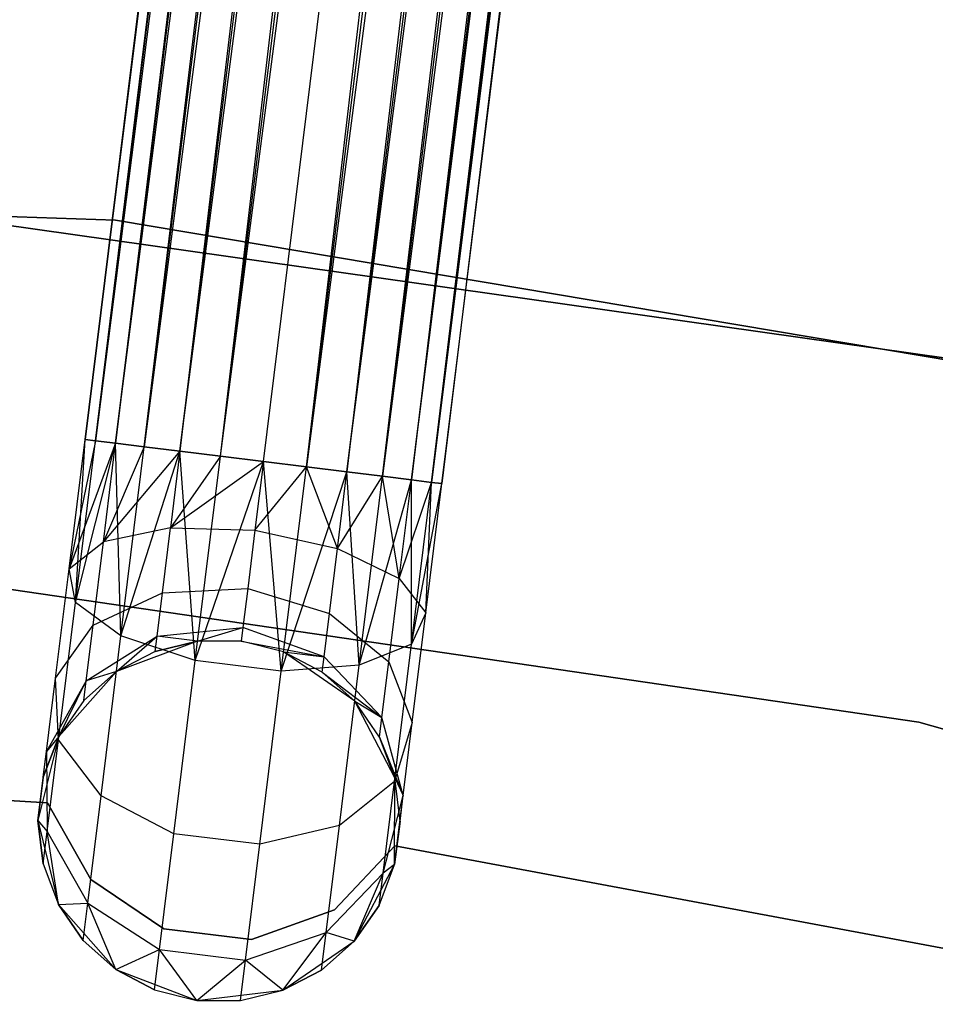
# Model space of a CAD drawing. Extents: x -102 to 101, y -101 to 102.
# Tile 217 of 256: x 3.23 to 8.29, y 39.86 to 45.29. Entities that reach past the tile are written whole.
import ezdxf

# ---------------------------------------------------------------- set-up
doc = ezdxf.new("R2010")
doc.units = 0
doc.header["$LTSCALE"] = 25.4
doc.layers.get('0').update_dxf_attribs({"linetype": 'CONTINUOUS'})

# ---------------------------------------------------------------- blocks, each defined once
blk = doc.blocks.new('NL2500012268_STL')
at = {"color": 0}
for p, q in [((111.5563, 80.1544, 327.3795), (106.9626, 43.0568, 327.6205)), ((106.9626, 43.0568, 327.3795), (111.5563, 80.1544, 327.3795)), ((111.5563, 80.1544, 327.3795), (106.9626, 43.0568, 327.6205)), ((106.9626, 43.0568, 327.3795), (111.5563, 80.1544, 327.3795)), ((106.9626, 43.0568, 327.6205), (111.6136, 80.1473, 327.8546)), ((106.9626, 43.0568, 327.6205), (111.6136, 80.1473, 327.8546)), ((107.0199, 43.0497, 327.1454), (111.5563, 80.1544, 327.3795)), ((107.0199, 43.0497, 327.1454), (111.5563, 80.1544, 327.3795)), ((107.0199, 43.0497, 327.8546), (111.6136, 80.1473, 327.8546)), ((107.0199, 43.0497, 327.8546), (111.6136, 80.1473, 327.8546)), ((111.7248, 80.1335, 326.9319), (107.0199, 43.0497, 327.1454)), ((111.7248, 80.1335, 326.9319), (107.0199, 43.0497, 327.1454)), ((111.6136, 80.1473, 327.8546), (107.1311, 43.0359, 328.0681)), ((111.6136, 80.1473, 327.8546), (107.1311, 43.0359, 328.0681)), ((107.1311, 43.0359, 326.9319), (111.7248, 80.1335, 326.9319)), ((107.1311, 43.0359, 326.9319), (111.7248, 80.1335, 326.9319)), ((107.2897, 43.0163, 326.7515), (111.7248, 80.1335, 326.9319)), ((107.2897, 43.0163, 326.7515), (111.7248, 80.1335, 326.9319)), ((107.1311, 43.0359, 328.0681), (111.8834, 80.1139, 328.2485)), ((107.1311, 43.0359, 328.0681), (111.8834, 80.1139, 328.2485)), ((107.2897, 43.0163, 328.2485), (111.8834, 80.1139, 328.2485)), ((107.2897, 43.0163, 328.2485), (111.8834, 80.1139, 328.2485)), ((112.0803, 80.0895, 326.6146), (107.2897, 43.0163, 326.7515)), ((112.0803, 80.0895, 326.6146), (107.2897, 43.0163, 326.7515)), ((111.8834, 80.1139, 328.2485), (107.4866, 42.9919, 328.3855)), ((111.8834, 80.1139, 328.2485), (107.4866, 42.9919, 328.3855)), ((107.4866, 42.9919, 326.6146), (112.0803, 80.0895, 326.6146)), ((107.4866, 42.9919, 326.6146), (112.0803, 80.0895, 326.6146)), ((107.7103, 42.9642, 326.5291), (112.0803, 80.0895, 326.6146)), ((107.7103, 42.9642, 326.5291), (112.0803, 80.0895, 326.6146)), ((107.4866, 42.9919, 328.3855), (112.304, 80.0618, 328.4709)), ((107.4866, 42.9919, 328.3855), (112.304, 80.0618, 328.4709)), ((107.7103, 42.9642, 328.4709), (112.304, 80.0618, 328.4709)), ((107.7103, 42.9642, 328.4709), (112.304, 80.0618, 328.4709)), ((107.7103, 42.9642, 326.5291), (112.5415, 80.0324, 326.5)), ((107.7103, 42.9642, 326.5291), (112.5415, 80.0324, 326.5)), ((107.9478, 42.9348, 328.5), (112.5415, 80.0324, 328.5)), ((107.9478, 42.9348, 328.5), (112.5415, 80.0324, 328.5)), ((107.9478, 42.9348, 326.5), (112.5415, 80.0324, 326.5)), ((107.9478, 42.9348, 326.5), (112.5415, 80.0324, 326.5)), ((108.1853, 42.9054, 326.5291), (112.5415, 80.0324, 326.5)), ((108.1853, 42.9054, 326.5291), (112.5415, 80.0324, 326.5)), ((108.1853, 42.9054, 328.4709), (112.779, 80.003, 328.4709)), ((108.1853, 42.9054, 328.4709), (112.779, 80.003, 328.4709)), ((113.0027, 79.9753, 326.6146), (108.1853, 42.9054, 326.5291)), ((113.0027, 79.9753, 326.6146), (108.1853, 42.9054, 326.5291)), ((112.779, 80.003, 328.4709), (108.409, 42.8777, 328.3855)), ((112.779, 80.003, 328.4709), (108.409, 42.8777, 328.3855)), ((108.409, 42.8777, 326.6146), (113.0027, 79.9753, 326.6146)), ((108.409, 42.8777, 326.6146), (113.0027, 79.9753, 326.6146)), ((108.6059, 42.8533, 326.7515), (113.0027, 79.9753, 326.6146)), ((108.6059, 42.8533, 326.7515), (113.0027, 79.9753, 326.6146)), ((108.409, 42.8777, 328.3855), (113.1996, 79.9509, 328.2485)), ((108.409, 42.8777, 328.3855), (113.1996, 79.9509, 328.2485)), ((108.6059, 42.8533, 328.2485), (113.1996, 79.9509, 328.2485)), ((108.6059, 42.8533, 328.2485), (113.1996, 79.9509, 328.2485)), ((113.3582, 79.9313, 326.9319), (108.6059, 42.8533, 326.7515)), ((113.3582, 79.9313, 326.9319), (108.6059, 42.8533, 326.7515)), ((113.1996, 79.9509, 328.2485), (108.7646, 42.8336, 328.0681)), ((113.1996, 79.9509, 328.2485), (108.7646, 42.8336, 328.0681)), ((108.7646, 42.8336, 326.9319), (113.3582, 79.9313, 326.9319)), ((108.7646, 42.8336, 326.9319), (113.3582, 79.9313, 326.9319)), ((108.7646, 42.8336, 328.0681), (113.4694, 79.9175, 327.8546)), ((108.7646, 42.8336, 328.0681), (113.4694, 79.9175, 327.8546)), ((108.8757, 42.8199, 327.1454), (113.3582, 79.9313, 326.9319)), ((108.8757, 42.8199, 327.1454), (113.3582, 79.9313, 326.9319)), ((108.8757, 42.8199, 327.8546), (113.4694, 79.9175, 327.8546)), ((108.8757, 42.8199, 327.8546), (113.4694, 79.9175, 327.8546)), ((113.5267, 79.9104, 327.3795), (108.8757, 42.8199, 327.1454)), ((113.5267, 79.9104, 327.3795), (108.8757, 42.8199, 327.1454)), ((113.4694, 79.9175, 327.8546), (108.933, 42.8128, 327.6205)), ((113.4694, 79.9175, 327.8546), (108.933, 42.8128, 327.6205)), ((108.933, 42.8128, 327.3795), (113.5267, 79.9104, 327.3795)), ((108.933, 42.8128, 327.6205), (113.5267, 79.9104, 327.3795)), ((108.933, 42.8128, 327.6205), (113.5267, 79.9104, 327.3795)), ((108.933, 42.8128, 327.3795), (113.5267, 79.9104, 327.3795)), ((107.1303, 44.2674, 336), (101.3131, 44.4739, 336)), ((101.3131, 44.4739, 337), (107.1303, 44.2674, 337)), ((107.1303, 44.2674, 336), (101.3131, 44.4739, 336)), ((101.3131, 44.4739, 337), (107.1303, 44.2674, 337)), ((111.7448, 43.5027, 336), (105.9879, 44.3181, 336)), ((105.9879, 44.3181, 328.5), (111.7448, 43.5027, 328.5)), ((111.7448, 43.5027, 336), (105.9879, 44.3181, 336)), ((105.9879, 44.3181, 328.5), (111.7448, 43.5027, 328.5)), ((112.8708, 43.3033, 336), (107.1303, 44.2674, 336)), ((107.1303, 44.2674, 336), (107.1303, 44.2674, 337)), ((107.1303, 44.2674, 337), (112.8708, 43.3033, 337)), ((107.1303, 44.2674, 336), (107.1303, 44.2674, 337)), ((112.8708, 43.3033, 336), (107.1303, 44.2674, 336)), ((107.1303, 44.2674, 337), (112.8708, 43.3033, 337)), ((106.8743, 42.343, 327.7636), (106.9626, 43.0568, 327.3795)), ((106.8743, 42.343, 327.7636), (106.9626, 43.0568, 327.6205)), ((106.8743, 42.343, 327.7636), (106.9626, 43.0568, 327.3795)), ((106.8743, 42.343, 327.7636), (106.9626, 43.0568, 327.6205)), ((107.0199, 43.0497, 327.8546), (106.8743, 42.343, 327.7636)), ((107.0199, 43.0497, 327.8546), (106.8743, 42.343, 327.7636)), ((107.1311, 43.0359, 328.0681), (106.8743, 42.343, 327.7636)), ((107.1311, 43.0359, 328.0681), (106.8743, 42.343, 327.7636)), ((106.9092, 42.1554, 327.3246), (106.9626, 43.0568, 327.3795)), ((106.9092, 42.1554, 327.3246), (106.9626, 43.0568, 327.3795)), ((106.9092, 42.1554, 327.3246), (107.0199, 43.0497, 327.1454)), ((106.9092, 42.1554, 327.3246), (107.0199, 43.0497, 327.1454)), ((106.9092, 42.1554, 327.3246), (107.1311, 43.0359, 326.9319)), ((106.9092, 42.1554, 327.3246), (107.1311, 43.0359, 326.9319)), ((106.9626, 43.0568, 327.3795), (107.0199, 43.0497, 327.1454)), ((107.0199, 43.0497, 327.8546), (106.9626, 43.0568, 327.6205)), ((107.0199, 43.0497, 327.8546), (106.9626, 43.0568, 327.6205)), ((106.9626, 43.0568, 327.3795), (107.0199, 43.0497, 327.1454)), ((107.0199, 43.0497, 327.1454), (107.1311, 43.0359, 326.9319)), ((107.1311, 43.0359, 328.0681), (107.0199, 43.0497, 327.8546)), ((107.1311, 43.0359, 328.0681), (107.0199, 43.0497, 327.8546)), ((107.0199, 43.0497, 327.1454), (107.1311, 43.0359, 326.9319)), ((107.0637, 42.4921, 328.1771), (107.1311, 43.0359, 328.0681)), ((107.0637, 42.4921, 328.1771), (107.1311, 43.0359, 328.0681)), ((107.1605, 41.9724, 326.9607), (107.1311, 43.0359, 326.9319)), ((107.1311, 43.0359, 326.9319), (107.2897, 43.0163, 326.7515)), ((107.1605, 41.9724, 326.9607), (107.1311, 43.0359, 326.9319)), ((107.2897, 43.0163, 328.2485), (107.1311, 43.0359, 328.0681)), ((107.2897, 43.0163, 328.2485), (107.1311, 43.0359, 328.0681)), ((107.1311, 43.0359, 326.9319), (107.2897, 43.0163, 326.7515)), ((107.2897, 43.0163, 328.2485), (107.0637, 42.4921, 328.1771)), ((107.2897, 43.0163, 328.2485), (107.0637, 42.4921, 328.1771)), ((107.4866, 42.9919, 328.3855), (107.0637, 42.4921, 328.1771)), ((107.4866, 42.9919, 328.3855), (107.0637, 42.4921, 328.1771)), ((107.1605, 41.9724, 326.9607), (107.2897, 43.0163, 326.7515)), ((107.1605, 41.9724, 326.9607), (107.2897, 43.0163, 326.7515)), ((107.1605, 41.9724, 326.9607), (107.4866, 42.9919, 326.6146)), ((107.1605, 41.9724, 326.9607), (107.4866, 42.9919, 326.6146)), ((107.2897, 43.0163, 326.7515), (107.4866, 42.9919, 326.6146)), ((107.4866, 42.9919, 328.3855), (107.2897, 43.0163, 328.2485)), ((107.4866, 42.9919, 328.3855), (107.2897, 43.0163, 328.2485)), ((107.2897, 43.0163, 326.7515), (107.4866, 42.9919, 326.6146)), ((107.4866, 42.9919, 328.3855), (107.4342, 42.5686, 328.4703)), ((107.4866, 42.9919, 328.3855), (107.4342, 42.5686, 328.4703)), ((107.5706, 41.8359, 326.7552), (107.4866, 42.9919, 326.6146)), ((107.4866, 42.9919, 326.6146), (107.7103, 42.9642, 326.5291)), ((107.5706, 41.8359, 326.7552), (107.4866, 42.9919, 326.6146)), ((107.7103, 42.9642, 328.4709), (107.4866, 42.9919, 328.3855)), ((107.7103, 42.9642, 328.4709), (107.4866, 42.9919, 328.3855)), ((107.4866, 42.9919, 326.6146), (107.7103, 42.9642, 326.5291)), ((107.7103, 42.9642, 328.4709), (107.4342, 42.5686, 328.4703)), ((107.7103, 42.9642, 328.4709), (107.4342, 42.5686, 328.4703)), ((107.4342, 42.5686, 328.4703), (107.9478, 42.9348, 328.5)), ((107.4342, 42.5686, 328.4703), (107.9478, 42.9348, 328.5)), ((107.5706, 41.8359, 326.7552), (107.7103, 42.9642, 326.5291)), ((107.5706, 41.8359, 326.7552), (107.7103, 42.9642, 326.5291)), ((107.5706, 41.8359, 326.7552), (107.9478, 42.9348, 326.5)), ((107.5706, 41.8359, 326.7552), (107.9478, 42.9348, 326.5)), ((107.7103, 42.9642, 326.5291), (107.9478, 42.9348, 326.5)), ((107.9478, 42.9348, 328.5), (107.7103, 42.9642, 328.4709)), ((107.9478, 42.9348, 328.5), (107.7103, 42.9642, 328.4709)), ((107.7103, 42.9642, 326.5291), (107.9478, 42.9348, 326.5)), ((107.9478, 42.9348, 328.5), (107.9008, 42.555, 328.5761)), ((107.9478, 42.9348, 328.5), (107.9008, 42.555, 328.5761)), ((108.1853, 42.9054, 328.4709), (107.9478, 42.9348, 328.5)), ((108.0456, 41.777, 326.7552), (107.9478, 42.9348, 326.5)), ((107.9478, 42.9348, 326.5), (108.1853, 42.9054, 326.5291)), ((108.0456, 41.777, 326.7552), (107.9478, 42.9348, 326.5)), ((108.1853, 42.9054, 328.4709), (107.9478, 42.9348, 328.5)), ((107.9478, 42.9348, 326.5), (108.1853, 42.9054, 326.5291)), ((107.9008, 42.555, 328.5761), (108.1853, 42.9054, 328.4709)), ((107.9008, 42.555, 328.5761), (108.1853, 42.9054, 328.4709)), ((108.0456, 41.777, 326.7552), (108.1853, 42.9054, 326.5291)), ((108.0456, 41.777, 326.7552), (108.1853, 42.9054, 326.5291)), ((108.0456, 41.777, 326.7552), (108.409, 42.8777, 326.6146)), ((108.0456, 41.777, 326.7552), (108.409, 42.8777, 326.6146)), ((108.3566, 42.4544, 328.4703), (108.1853, 42.9054, 328.4709)), ((108.3566, 42.4544, 328.4703), (108.1853, 42.9054, 328.4709)), ((108.409, 42.8777, 328.3855), (108.1853, 42.9054, 328.4709)), ((108.1853, 42.9054, 326.5291), (108.409, 42.8777, 326.6146)), ((108.1853, 42.9054, 326.5291), (108.409, 42.8777, 326.6146)), ((108.409, 42.8777, 328.3855), (108.1853, 42.9054, 328.4709)), ((108.3566, 42.4544, 328.4703), (108.409, 42.8777, 328.3855)), ((108.3566, 42.4544, 328.4703), (108.409, 42.8777, 328.3855)), ((108.6059, 42.8533, 328.2485), (108.409, 42.8777, 328.3855)), ((108.4767, 41.8094, 326.9607), (108.409, 42.8777, 326.6146)), ((108.409, 42.8777, 326.6146), (108.6059, 42.8533, 326.7515)), ((108.4767, 41.8094, 326.9607), (108.409, 42.8777, 326.6146)), ((108.409, 42.8777, 326.6146), (108.6059, 42.8533, 326.7515)), ((108.6059, 42.8533, 328.2485), (108.409, 42.8777, 328.3855)), ((108.3566, 42.4544, 328.4703), (108.6059, 42.8533, 328.2485)), ((108.3566, 42.4544, 328.4703), (108.6059, 42.8533, 328.2485)), ((108.4767, 41.8094, 326.9607), (108.6059, 42.8533, 326.7515)), ((108.4767, 41.8094, 326.9607), (108.6059, 42.8533, 326.7515)), ((108.4767, 41.8094, 326.9607), (108.7646, 42.8336, 326.9319)), ((108.4767, 41.8094, 326.9607), (108.7646, 42.8336, 326.9319)), ((108.6972, 42.2898, 328.1771), (108.6059, 42.8533, 328.2485)), ((108.6972, 42.2898, 328.1771), (108.6059, 42.8533, 328.2485)), ((108.7646, 42.8336, 328.0681), (108.6059, 42.8533, 328.2485)), ((108.6059, 42.8533, 326.7515), (108.7646, 42.8336, 326.9319)), ((108.6059, 42.8533, 326.7515), (108.7646, 42.8336, 326.9319)), ((108.7646, 42.8336, 328.0681), (108.6059, 42.8533, 328.2485)), ((108.6972, 42.2898, 328.1771), (108.7646, 42.8336, 328.0681)), ((108.6972, 42.2898, 328.1771), (108.7646, 42.8336, 328.0681)), ((108.6972, 42.2898, 328.1771), (108.8757, 42.8199, 327.8546)), ((108.6972, 42.2898, 328.1771), (108.8757, 42.8199, 327.8546)), ((108.8757, 42.8199, 327.8546), (108.7646, 42.8336, 328.0681)), ((108.765, 41.9256, 327.3246), (108.7646, 42.8336, 326.9319)), ((108.7646, 42.8336, 326.9319), (108.8757, 42.8199, 327.1454)), ((108.765, 41.9256, 327.3246), (108.7646, 42.8336, 326.9319)), ((108.7646, 42.8336, 326.9319), (108.8757, 42.8199, 327.1454)), ((108.8757, 42.8199, 327.8546), (108.7646, 42.8336, 328.0681)), ((108.765, 41.9256, 327.3246), (108.8757, 42.8199, 327.1454)), ((108.765, 41.9256, 327.3246), (108.8757, 42.8199, 327.1454)), ((108.765, 41.9256, 327.3246), (108.933, 42.8128, 327.3795)), ((108.765, 41.9256, 327.3246), (108.933, 42.8128, 327.3795)), ((108.8446, 42.099, 327.7636), (108.8757, 42.8199, 327.8546)), ((108.8446, 42.099, 327.7636), (108.8757, 42.8199, 327.8546)), ((108.8446, 42.099, 327.7636), (108.933, 42.8128, 327.6205)), ((108.8446, 42.099, 327.7636), (108.933, 42.8128, 327.3795)), ((108.8446, 42.099, 327.7636), (108.933, 42.8128, 327.6205)), ((108.8446, 42.099, 327.7636), (108.933, 42.8128, 327.3795)), ((108.933, 42.8128, 327.6205), (108.8757, 42.8199, 327.8546)), ((108.8757, 42.8199, 327.1454), (108.933, 42.8128, 327.3795)), ((108.8757, 42.8199, 327.1454), (108.933, 42.8128, 327.3795)), ((108.933, 42.8128, 327.6205), (108.8757, 42.8199, 327.8546)), ((107.4342, 42.5686, 328.4703), (107.0637, 42.4921, 328.1771)), ((107.4342, 42.5686, 328.4703), (107.0637, 42.4921, 328.1771)), ((107.3898, 42.2097, 328.7119), (107.4342, 42.5686, 328.4703)), ((107.3898, 42.2097, 328.7119), (107.4342, 42.5686, 328.4703)), ((107.4342, 42.5686, 328.4703), (107.9008, 42.555, 328.5761)), ((107.4342, 42.5686, 328.4703), (107.9008, 42.555, 328.5761)), ((107.9008, 42.555, 328.5761), (107.8609, 42.233, 328.7929)), ((107.9008, 42.555, 328.5761), (107.8609, 42.233, 328.7929)), ((107.9008, 42.555, 328.5761), (108.3566, 42.4544, 328.4703)), ((107.9008, 42.555, 328.5761), (108.3566, 42.4544, 328.4703)), ((106.8743, 42.343, 327.7636), (107.0637, 42.4921, 328.1771)), ((106.8743, 42.343, 327.7636), (107.0637, 42.4921, 328.1771)), ((107.0066, 42.031, 328.4875), (107.0637, 42.4921, 328.1771)), ((107.0066, 42.031, 328.4875), (107.0637, 42.4921, 328.1771)), ((108.3122, 42.0955, 328.7119), (108.3566, 42.4544, 328.4703)), ((108.3122, 42.0955, 328.7119), (108.3566, 42.4544, 328.4703)), ((108.3566, 42.4544, 328.4703), (108.6972, 42.2898, 328.1771)), ((108.3566, 42.4544, 328.4703), (108.6972, 42.2898, 328.1771)), ((106.7993, 41.7378, 328.171), (106.8743, 42.343, 327.7636)), ((106.7993, 41.7378, 328.171), (106.8743, 42.343, 327.7636)), ((106.9092, 42.1554, 327.3246), (106.8743, 42.343, 327.7636)), ((106.9092, 42.1554, 327.3246), (106.8743, 42.343, 327.7636)), ((105.9554, 42.3147, 336), (111.5667, 41.496, 336)), ((111.5667, 41.496, 328.5), (105.9554, 42.3147, 328.5)), ((111.5667, 41.496, 328.5), (105.9554, 42.3147, 328.5)), ((105.9554, 42.3147, 336), (111.5667, 41.496, 336)), ((108.6401, 41.8288, 328.4875), (108.6972, 42.2898, 328.1771)), ((108.6401, 41.8288, 328.4875), (108.6972, 42.2898, 328.1771)), ((108.6972, 42.2898, 328.1771), (108.8446, 42.099, 327.7636)), ((108.6972, 42.2898, 328.1771), (108.8446, 42.099, 327.7636)), ((107.0066, 42.031, 328.4875), (107.3898, 42.2097, 328.7119)), ((107.0066, 42.031, 328.4875), (107.3898, 42.2097, 328.7119)), ((107.3601, 41.97, 329.0735), (107.3898, 42.2097, 328.7119)), ((107.3601, 41.97, 329.0735), (107.3898, 42.2097, 328.7119)), ((107.3898, 42.2097, 328.7119), (107.8609, 42.233, 328.7929)), ((107.3898, 42.2097, 328.7119), (107.8609, 42.233, 328.7929)), ((107.8609, 42.233, 328.7929), (107.8343, 42.0179, 329.1173)), ((107.8609, 42.233, 328.7929), (107.8343, 42.0179, 329.1173)), ((107.8609, 42.233, 328.7929), (108.3122, 42.0955, 328.7119)), ((107.8609, 42.233, 328.7929), (108.3122, 42.0955, 328.7119)), ((106.8153, 41.3973, 327.8351), (106.9092, 42.1554, 327.3246)), ((106.8153, 41.3973, 327.8351), (106.9092, 42.1554, 327.3246)), ((107.1605, 41.9724, 326.9607), (106.9092, 42.1554, 327.3246)), ((107.1605, 41.9724, 326.9607), (106.9092, 42.1554, 327.3246)), ((108.8446, 42.099, 327.7636), (108.765, 41.9256, 327.3246)), ((108.8446, 42.099, 327.7636), (108.765, 41.9256, 327.3246)), ((108.7697, 41.4939, 328.171), (108.8446, 42.099, 327.7636)), ((108.7697, 41.4939, 328.171), (108.8446, 42.099, 327.7636)), ((108.2825, 41.8558, 329.0735), (108.3122, 42.0955, 328.7119)), ((108.2825, 41.8558, 329.0735), (108.3122, 42.0955, 328.7119)), ((108.3122, 42.0955, 328.7119), (108.6401, 41.8288, 328.4875)), ((108.3122, 42.0955, 328.7119), (108.6401, 41.8288, 328.4875)), ((106.7993, 41.7378, 328.171), (107.0066, 42.031, 328.4875)), ((106.7993, 41.7378, 328.171), (107.0066, 42.031, 328.4875)), ((106.9685, 41.723, 328.952), (107.0066, 42.031, 328.4875)), ((106.9685, 41.723, 328.952), (107.0066, 42.031, 328.4875)), ((107.3601, 41.97, 329.0735), (107.8343, 42.0179, 329.1173)), ((107.3601, 41.97, 329.0735), (107.8343, 42.0179, 329.1173)), ((107.5839, 41.9429, 329.5), (107.8343, 42.0179, 329.1173)), ((107.5839, 41.9429, 329.5), (107.8343, 42.0179, 329.1173)), ((107.8343, 42.0179, 329.1173), (107.8249, 41.9423, 329.5)), ((107.8343, 42.0179, 329.1173), (107.8249, 41.9423, 329.5)), ((108.2825, 41.8558, 329.0735), (107.8343, 42.0179, 329.1173)), ((108.2825, 41.8558, 329.0735), (107.8343, 42.0179, 329.1173)), ((106.9685, 41.723, 328.952), (107.3601, 41.97, 329.0735)), ((106.9685, 41.723, 328.952), (107.3601, 41.97, 329.0735)), ((107.0509, 41.0875, 327.5565), (107.1605, 41.9724, 326.9607)), ((107.0509, 41.0875, 327.5565), (107.1605, 41.9724, 326.9607)), ((107.1359, 41.7743, 329.5), (107.3601, 41.97, 329.0735)), ((107.1359, 41.7743, 329.5), (107.3601, 41.97, 329.0735)), ((107.5839, 41.9429, 335), (107.1359, 41.7743, 335)), ((107.5839, 41.9429, 335), (107.1359, 41.7743, 335)), ((107.5706, 41.8359, 326.7552), (107.1605, 41.9724, 326.9607)), ((107.5706, 41.8359, 326.7552), (107.1605, 41.9724, 326.9607)), ((107.3497, 41.8858, 329.5), (107.3601, 41.97, 329.0735)), ((107.3497, 41.8858, 329.5), (107.3601, 41.97, 329.0735)), ((107.5839, 41.9429, 329.5), (107.3497, 41.8858, 329.5)), ((107.3497, 41.8858, 329.5), (107.5839, 41.9429, 335)), ((107.3497, 41.8858, 329.5), (107.5839, 41.9429, 335)), ((107.5839, 41.9429, 329.5), (107.3497, 41.8858, 329.5)), ((107.5839, 41.9429, 329.5), (107.3601, 41.97, 329.0735)), ((107.5839, 41.9429, 329.5), (107.3601, 41.97, 329.0735)), ((107.8249, 41.9423, 335), (107.5839, 41.9429, 335)), ((107.8249, 41.9423, 329.5), (107.5839, 41.9429, 329.5)), ((107.5839, 41.9429, 329.5), (107.5839, 41.9429, 335)), ((107.8249, 41.9423, 335), (107.5839, 41.9429, 335)), ((107.5839, 41.9429, 329.5), (107.5839, 41.9429, 335)), ((107.8249, 41.9423, 329.5), (107.5839, 41.9429, 329.5)), ((108.0589, 41.8841, 335), (107.8249, 41.9423, 335)), ((108.0589, 41.8841, 329.5), (107.8249, 41.9423, 329.5)), ((107.8249, 41.9423, 329.5), (107.8249, 41.9423, 335)), ((108.0589, 41.8841, 335), (107.8249, 41.9423, 335)), ((107.8249, 41.9423, 329.5), (107.8249, 41.9423, 335)), ((107.8249, 41.9423, 329.5), (108.2825, 41.8558, 329.0735)), ((108.0589, 41.8841, 329.5), (107.8249, 41.9423, 329.5)), ((107.8249, 41.9423, 329.5), (108.2825, 41.8558, 329.0735)), ((107.3497, 41.8858, 329.5), (107.1359, 41.7743, 335)), ((107.3497, 41.8858, 329.5), (107.1359, 41.7743, 329.5)), ((107.3497, 41.8858, 329.5), (107.1359, 41.7743, 335)), ((107.3497, 41.8858, 329.5), (107.1359, 41.7743, 329.5)), ((108.4521, 41.6113, 335), (108.0589, 41.8841, 335)), ((108.2721, 41.7716, 329.5), (108.0589, 41.8841, 335)), ((108.4521, 41.6113, 335), (108.0589, 41.8841, 335)), ((108.2721, 41.7716, 329.5), (108.0589, 41.8841, 335)), ((108.2721, 41.7716, 329.5), (108.0589, 41.8841, 329.5)), ((108.0589, 41.8841, 329.5), (108.0589, 41.8841, 335)), ((108.0589, 41.8841, 329.5), (108.0589, 41.8841, 335)), ((108.0589, 41.8841, 329.5), (108.2825, 41.8558, 329.0735)), ((108.0589, 41.8841, 329.5), (108.2825, 41.8558, 329.0735)), ((108.2721, 41.7716, 329.5), (108.0589, 41.8841, 329.5)), ((108.765, 41.9256, 327.3246), (108.4767, 41.8094, 326.9607)), ((108.765, 41.9256, 327.3246), (108.4767, 41.8094, 326.9607)), ((108.6711, 41.1675, 327.8351), (108.765, 41.9256, 327.3246)), ((108.6711, 41.1675, 327.8351), (108.765, 41.9256, 327.3246)), ((107.4522, 40.8793, 327.3992), (107.5706, 41.8359, 326.7552)), ((107.4522, 40.8793, 327.3992), (107.5706, 41.8359, 326.7552)), ((108.0456, 41.777, 326.7552), (107.5706, 41.8359, 326.7552)), ((108.0456, 41.777, 326.7552), (107.5706, 41.8359, 326.7552)), ((108.2721, 41.7716, 329.5), (108.2825, 41.8558, 329.0735)), ((108.2721, 41.7716, 329.5), (108.2825, 41.8558, 329.0735)), ((108.602, 41.5207, 328.952), (108.2825, 41.8558, 329.0735)), ((108.602, 41.5207, 328.952), (108.2825, 41.8558, 329.0735)), ((108.602, 41.5207, 328.952), (108.6401, 41.8288, 328.4875)), ((108.602, 41.5207, 328.952), (108.6401, 41.8288, 328.4875)), ((108.6401, 41.8288, 328.4875), (108.7697, 41.4939, 328.171)), ((108.6401, 41.8288, 328.4875), (108.7697, 41.4939, 328.171)), ((107.1359, 41.7743, 335), (106.8177, 41.4167, 335)), ((107.1359, 41.7743, 335), (106.8177, 41.4167, 335)), ((107.1359, 41.7743, 329.5), (106.9551, 41.6148, 329.5)), ((106.9551, 41.6148, 329.5), (107.1359, 41.7743, 335)), ((106.9551, 41.6148, 329.5), (107.1359, 41.7743, 335)), ((107.1359, 41.7743, 329.5), (106.9551, 41.6148, 329.5)), ((107.1359, 41.7743, 329.5), (106.9685, 41.723, 328.952)), ((107.1359, 41.7743, 329.5), (106.9685, 41.723, 328.952)), ((107.1359, 41.7743, 329.5), (107.1359, 41.7743, 335)), ((107.1359, 41.7743, 329.5), (107.1359, 41.7743, 335)), ((107.9272, 40.8205, 327.3992), (108.0456, 41.777, 326.7552)), ((107.9272, 40.8205, 327.3992), (108.0456, 41.777, 326.7552)), ((108.4767, 41.8094, 326.9607), (108.0456, 41.777, 326.7552)), ((108.4767, 41.8094, 326.9607), (108.0456, 41.777, 326.7552)), ((108.4521, 41.6113, 329.5), (108.2721, 41.7716, 329.5)), ((108.2721, 41.7716, 329.5), (108.4521, 41.6113, 335)), ((108.2721, 41.7716, 329.5), (108.4521, 41.6113, 335)), ((108.2721, 41.7716, 329.5), (108.602, 41.5207, 328.952)), ((108.4521, 41.6113, 329.5), (108.2721, 41.7716, 329.5)), ((108.2721, 41.7716, 329.5), (108.602, 41.5207, 328.952)), ((108.3671, 40.9245, 327.5565), (108.4767, 41.8094, 326.9607)), ((108.3671, 40.9245, 327.5565), (108.4767, 41.8094, 326.9607)), ((106.7493, 41.3335, 328.7808), (106.7993, 41.7378, 328.171)), ((106.7493, 41.3335, 328.7808), (106.7993, 41.7378, 328.171)), ((106.9685, 41.723, 328.952), (106.7493, 41.3335, 328.7808)), ((106.9685, 41.723, 328.952), (106.7493, 41.3335, 328.7808)), ((106.8153, 41.3973, 327.8351), (106.7993, 41.7378, 328.171)), ((106.8153, 41.3973, 327.8351), (106.7993, 41.7378, 328.171)), ((106.8177, 41.4167, 329.5), (106.9685, 41.723, 328.952)), ((106.8177, 41.4167, 329.5), (106.9685, 41.723, 328.952)), ((106.9551, 41.6148, 329.5), (106.9685, 41.723, 328.952)), ((106.9551, 41.6148, 329.5), (106.9685, 41.723, 328.952)), ((106.9551, 41.6148, 329.5), (106.8177, 41.4167, 335)), ((106.9551, 41.6148, 329.5), (106.8177, 41.4167, 329.5)), ((106.9551, 41.6148, 329.5), (106.8177, 41.4167, 335)), ((106.9551, 41.6148, 329.5), (106.8177, 41.4167, 329.5)), ((108.6735, 41.1869, 335), (108.4521, 41.6113, 335)), ((108.5886, 41.4125, 329.5), (108.4521, 41.6113, 335)), ((108.6735, 41.1869, 335), (108.4521, 41.6113, 335)), ((108.5886, 41.4125, 329.5), (108.4521, 41.6113, 329.5)), ((108.4521, 41.6113, 329.5), (108.4521, 41.6113, 335)), ((108.5886, 41.4125, 329.5), (108.4521, 41.6113, 335)), ((108.4521, 41.6113, 329.5), (108.4521, 41.6113, 335)), ((108.4521, 41.6113, 329.5), (108.602, 41.5207, 328.952)), ((108.4521, 41.6113, 329.5), (108.602, 41.5207, 328.952)), ((108.5886, 41.4125, 329.5), (108.4521, 41.6113, 329.5)), ((108.5886, 41.4125, 329.5), (108.602, 41.5207, 328.952)), ((108.5886, 41.4125, 329.5), (108.602, 41.5207, 328.952)), ((108.7196, 41.0895, 328.7808), (108.602, 41.5207, 328.952)), ((108.7196, 41.0895, 328.7808), (108.602, 41.5207, 328.952)), ((108.7697, 41.4939, 328.171), (108.6711, 41.1675, 327.8351)), ((108.7697, 41.4939, 328.171), (108.6711, 41.1675, 327.8351)), ((108.7196, 41.0895, 328.7808), (108.7697, 41.4939, 328.171)), ((108.7196, 41.0895, 328.7808), (108.7697, 41.4939, 328.171)), ((111.5667, 41.496, 336), (117.0188, 39.9367, 336)), ((117.0188, 39.9367, 328.5), (111.5667, 41.496, 328.5)), ((111.5667, 41.496, 328.5), (111.5667, 41.496, 336)), ((111.5667, 41.496, 328.5), (111.5667, 41.496, 336)), ((117.0188, 39.9367, 328.5), (111.5667, 41.496, 328.5)), ((111.5667, 41.496, 336), (117.0188, 39.9367, 336)), ((106.8177, 41.4167, 335), (106.702, 40.9523, 335)), ((106.8177, 41.4167, 335), (106.702, 40.9523, 335)), ((106.8177, 41.4167, 329.5), (106.7317, 41.1915, 329.5)), ((106.7317, 41.1915, 329.5), (106.8177, 41.4167, 335)), ((106.7317, 41.1915, 329.5), (106.8177, 41.4167, 335)), ((106.8177, 41.4167, 329.5), (106.7317, 41.1915, 329.5)), ((106.8177, 41.4167, 329.5), (106.7493, 41.3335, 328.7808)), ((106.8177, 41.4167, 329.5), (106.7493, 41.3335, 328.7808)), ((106.7526, 40.8908, 328.5989), (106.8153, 41.3973, 327.8351)), ((106.7526, 40.8908, 328.5989), (106.8153, 41.3973, 327.8351)), ((107.0509, 41.0875, 327.5565), (106.8153, 41.3973, 327.8351)), ((107.0509, 41.0875, 327.5565), (106.8153, 41.3973, 327.8351)), ((106.8177, 41.4167, 329.5), (106.8177, 41.4167, 335)), ((106.8177, 41.4167, 329.5), (106.8177, 41.4167, 335)), ((108.6735, 41.1869, 329.5), (108.5886, 41.4125, 329.5)), ((108.5886, 41.4125, 329.5), (108.6735, 41.1869, 335)), ((108.5886, 41.4125, 329.5), (108.6735, 41.1869, 335)), ((108.5886, 41.4125, 329.5), (108.7196, 41.0895, 328.7808)), ((108.5886, 41.4125, 329.5), (108.7196, 41.0895, 328.7808)), ((108.6735, 41.1869, 329.5), (108.5886, 41.4125, 329.5)), ((106.702, 40.9523, 329.5), (106.7493, 41.3335, 328.7808)), ((106.702, 40.9523, 329.5), (106.7493, 41.3335, 328.7808)), ((106.7317, 41.1915, 329.5), (106.7493, 41.3335, 328.7808)), ((106.7317, 41.1915, 329.5), (106.7493, 41.3335, 328.7808)), ((106.7493, 41.3335, 328.7808), (106.7526, 40.8908, 328.5989)), ((106.7493, 41.3335, 328.7808), (106.7526, 40.8908, 328.5989)), ((103.6122, 41.2438, 335), (106.7551, 41.05, 335)), ((106.7551, 41.05, 333), (103.6122, 41.2438, 333)), ((106.7551, 41.05, 333), (103.6122, 41.2438, 333)), ((103.6122, 41.2438, 335), (106.7551, 41.05, 335)), ((106.7317, 41.1915, 329.5), (106.702, 40.9523, 335)), ((106.7317, 41.1915, 329.5), (106.702, 40.9523, 335)), ((108.6724, 40.7083, 335), (108.6735, 41.1869, 335)), ((108.6724, 40.7083, 335), (108.6735, 41.1869, 335)), ((108.702, 40.9476, 329.5), (108.6735, 41.1869, 335)), ((108.702, 40.9476, 329.5), (108.6735, 41.1869, 329.5)), ((108.6735, 41.1869, 329.5), (108.6735, 41.1869, 335)), ((108.702, 40.9476, 329.5), (108.6735, 41.1869, 335)), ((108.6735, 41.1869, 329.5), (108.6735, 41.1869, 335)), ((108.6735, 41.1869, 329.5), (108.7196, 41.0895, 328.7808)), ((108.702, 40.9476, 329.5), (108.6735, 41.1869, 329.5)), ((108.6735, 41.1869, 329.5), (108.7196, 41.0895, 328.7808)), ((108.6711, 41.1675, 327.8351), (108.3671, 40.9245, 327.5565)), ((108.6711, 41.1675, 327.8351), (108.3671, 40.9245, 327.5565)), ((108.6084, 40.661, 328.5989), (108.6711, 41.1675, 327.8351)), ((108.6084, 40.661, 328.5989), (108.6711, 41.1675, 327.8351)), ((106.9777, 40.4962, 328.4482), (107.0509, 41.0875, 327.5565)), ((106.9777, 40.4962, 328.4482), (107.0509, 41.0875, 327.5565)), ((107.4522, 40.8793, 327.3992), (107.0509, 41.0875, 327.5565)), ((107.4522, 40.8793, 327.3992), (107.0509, 41.0875, 327.5565)), ((108.6084, 40.661, 328.5989), (108.7196, 41.0895, 328.7808)), ((108.6084, 40.661, 328.5989), (108.7196, 41.0895, 328.7808)), ((108.6724, 40.7083, 329.5), (108.7196, 41.0895, 328.7808)), ((108.6724, 40.7083, 329.5), (108.7196, 41.0895, 328.7808)), ((108.702, 40.9476, 329.5), (108.7196, 41.0895, 328.7808)), ((108.702, 40.9476, 329.5), (108.7196, 41.0895, 328.7808)), ((106.7551, 41.05, 335), (106.7551, 41.05, 333)), ((106.7551, 41.05, 335), (106.7551, 41.05, 333)), ((106.7551, 41.05, 335), (106.9934, 40.6253, 335)), ((106.9934, 40.6253, 333), (106.7551, 41.05, 333)), ((106.9934, 40.6253, 333), (106.7551, 41.05, 333)), ((106.7551, 41.05, 335), (106.9934, 40.6253, 335)), ((106.702, 40.9523, 335), (106.8155, 40.4873, 335)), ((106.702, 40.9523, 329.5), (106.702, 40.9523, 335)), ((106.702, 40.9523, 329.5), (106.702, 40.9523, 335)), ((106.702, 40.9523, 329.5), (106.7305, 40.7129, 329.5)), ((106.7305, 40.7129, 329.5), (106.702, 40.9523, 335)), ((106.7305, 40.7129, 329.5), (106.702, 40.9523, 335)), ((106.702, 40.9523, 335), (106.8155, 40.4873, 335)), ((106.702, 40.9523, 329.5), (106.7305, 40.7129, 329.5)), ((106.702, 40.9523, 329.5), (106.7526, 40.8908, 328.5989)), ((106.702, 40.9523, 329.5), (106.7526, 40.8908, 328.5989)), ((108.3671, 40.9245, 327.5565), (107.9272, 40.8205, 327.3992)), ((108.3671, 40.9245, 327.5565), (107.9272, 40.8205, 327.3992)), ((108.2939, 40.3332, 328.4482), (108.3671, 40.9245, 327.5565)), ((108.2939, 40.3332, 328.4482), (108.3671, 40.9245, 327.5565)), ((108.702, 40.9476, 329.5), (108.6724, 40.7083, 335)), ((108.702, 40.9476, 329.5), (108.6724, 40.7083, 335)), ((106.7305, 40.7129, 329.5), (106.7526, 40.8908, 328.5989)), ((106.7305, 40.7129, 329.5), (106.7526, 40.8908, 328.5989)), ((106.8155, 40.4873, 329.5), (106.7526, 40.8908, 328.5989)), ((106.7526, 40.8908, 328.5989), (106.9777, 40.4962, 328.4482)), ((106.8155, 40.4873, 329.5), (106.7526, 40.8908, 328.5989)), ((106.7526, 40.8908, 328.5989), (106.9777, 40.4962, 328.4482)), ((107.373, 40.2402, 328.3631), (107.4522, 40.8793, 327.3992)), ((107.373, 40.2402, 328.3631), (107.4522, 40.8793, 327.3992)), ((107.9272, 40.8205, 327.3992), (107.4522, 40.8793, 327.3992)), ((107.9272, 40.8205, 327.3992), (107.4522, 40.8793, 327.3992)), ((107.848, 40.1814, 328.3631), (107.9272, 40.8205, 327.3992)), ((107.848, 40.1814, 328.3631), (107.9272, 40.8205, 327.3992)), ((108.3395, 40.4587, 335), (108.6742, 40.8124, 335)), ((108.6742, 40.8124, 333), (108.3395, 40.4587, 333)), ((108.6742, 40.8124, 333), (108.3395, 40.4587, 333)), ((108.3395, 40.4587, 335), (108.6742, 40.8124, 335)), ((108.6742, 40.8124, 335), (108.6742, 40.8124, 333)), ((108.6742, 40.8124, 335), (111.7681, 40.2342, 335)), ((111.7681, 40.2342, 333), (108.6742, 40.8124, 333)), ((108.6742, 40.8124, 335), (108.6742, 40.8124, 333)), ((111.7681, 40.2342, 333), (108.6742, 40.8124, 333)), ((108.6742, 40.8124, 335), (111.7681, 40.2342, 335)), ((106.7305, 40.7129, 329.5), (106.8155, 40.4873, 335)), ((106.7305, 40.7129, 329.5), (106.8155, 40.4873, 329.5)), ((106.7305, 40.7129, 329.5), (106.8155, 40.4873, 335)), ((106.7305, 40.7129, 329.5), (106.8155, 40.4873, 329.5)), ((108.449, 40.285, 335), (108.6724, 40.7083, 335)), ((108.449, 40.285, 335), (108.6724, 40.7083, 335)), ((108.5864, 40.4831, 329.5), (108.6724, 40.7083, 335)), ((108.5864, 40.4831, 329.5), (108.6724, 40.7083, 329.5)), ((108.5864, 40.4831, 329.5), (108.6724, 40.7083, 335)), ((108.5864, 40.4831, 329.5), (108.6724, 40.7083, 329.5)), ((108.6724, 40.7083, 329.5), (108.6084, 40.661, 328.5989)), ((108.6724, 40.7083, 329.5), (108.6084, 40.661, 328.5989)), ((108.6724, 40.7083, 329.5), (108.6724, 40.7083, 335)), ((108.6724, 40.7083, 329.5), (108.6724, 40.7083, 335)), ((108.2939, 40.3332, 328.4482), (108.6084, 40.661, 328.5989)), ((108.2939, 40.3332, 328.4482), (108.6084, 40.661, 328.5989)), ((108.449, 40.285, 329.5), (108.6084, 40.661, 328.5989)), ((108.449, 40.285, 329.5), (108.6084, 40.661, 328.5989)), ((108.5864, 40.4831, 329.5), (108.6084, 40.661, 328.5989)), ((108.5864, 40.4831, 329.5), (108.6084, 40.661, 328.5989)), ((106.9934, 40.6253, 335), (106.9934, 40.6253, 333)), ((106.9934, 40.6253, 335), (106.9934, 40.6253, 333)), ((106.9934, 40.6253, 335), (107.3978, 40.3538, 335)), ((107.3978, 40.3538, 333), (106.9934, 40.6253, 333)), ((107.3978, 40.3538, 333), (106.9934, 40.6253, 333)), ((106.9934, 40.6253, 335), (107.3978, 40.3538, 335)), ((106.8155, 40.4873, 329.5), (106.9777, 40.4962, 328.4482)), ((106.8155, 40.4873, 329.5), (106.9777, 40.4962, 328.4482)), ((106.8155, 40.4873, 335), (107.132, 40.1283, 335)), ((106.8155, 40.4873, 329.5), (106.8155, 40.4873, 335)), ((106.8155, 40.4873, 329.5), (106.8155, 40.4873, 335)), ((106.8155, 40.4873, 329.5), (106.952, 40.2886, 329.5)), ((106.952, 40.2886, 329.5), (106.8155, 40.4873, 335)), ((106.952, 40.2886, 329.5), (106.8155, 40.4873, 335)), ((106.8155, 40.4873, 335), (107.132, 40.1283, 335)), ((106.8155, 40.4873, 329.5), (106.952, 40.2886, 329.5)), ((106.952, 40.2886, 329.5), (106.9777, 40.4962, 328.4482)), ((106.952, 40.2886, 329.5), (106.9777, 40.4962, 328.4482)), ((107.132, 40.1283, 329.5), (106.9777, 40.4962, 328.4482)), ((106.9777, 40.4962, 328.4482), (107.373, 40.2402, 328.3631)), ((107.132, 40.1283, 329.5), (106.9777, 40.4962, 328.4482)), ((106.9777, 40.4962, 328.4482), (107.373, 40.2402, 328.3631)), ((108.449, 40.285, 329.5), (108.5864, 40.4831, 329.5)), ((108.5864, 40.4831, 329.5), (108.449, 40.285, 335)), ((108.5864, 40.4831, 329.5), (108.449, 40.285, 335)), ((108.449, 40.285, 329.5), (108.5864, 40.4831, 329.5)), ((107.8811, 40.294, 335), (108.3395, 40.4587, 335)), ((108.3395, 40.4587, 333), (107.8811, 40.294, 333)), ((108.3395, 40.4587, 333), (107.8811, 40.294, 333)), ((107.8811, 40.294, 335), (108.3395, 40.4587, 335)), ((108.3395, 40.4587, 335), (108.3395, 40.4587, 333)), ((108.3395, 40.4587, 335), (108.3395, 40.4587, 333)), ((107.3978, 40.3538, 335), (107.3978, 40.3538, 333)), ((107.3978, 40.3538, 335), (107.3978, 40.3538, 333)), ((107.3978, 40.3538, 335), (107.8811, 40.294, 335)), ((107.8811, 40.294, 333), (107.3978, 40.3538, 333)), ((107.8811, 40.294, 333), (107.3978, 40.3538, 333)), ((107.3978, 40.3538, 335), (107.8811, 40.294, 335)), ((107.848, 40.1814, 328.3631), (108.2939, 40.3332, 328.4482)), ((107.848, 40.1814, 328.3631), (108.2939, 40.3332, 328.4482)), ((108.0544, 40.0141, 329.5), (108.2939, 40.3332, 328.4482)), ((108.0544, 40.0141, 329.5), (108.2939, 40.3332, 328.4482)), ((108.2682, 40.1256, 329.5), (108.2939, 40.3332, 328.4482)), ((108.2682, 40.1256, 329.5), (108.2939, 40.3332, 328.4482)), ((108.449, 40.285, 329.5), (108.2939, 40.3332, 328.4482)), ((108.449, 40.285, 329.5), (108.2939, 40.3332, 328.4482)), ((106.952, 40.2886, 329.5), (107.132, 40.1283, 335)), ((106.952, 40.2886, 329.5), (107.132, 40.1283, 329.5)), ((106.952, 40.2886, 329.5), (107.132, 40.1283, 335)), ((106.952, 40.2886, 329.5), (107.132, 40.1283, 329.5)), ((107.8811, 40.294, 335), (107.8811, 40.294, 333)), ((107.8811, 40.294, 335), (107.8811, 40.294, 333)), ((108.0544, 40.0141, 335), (108.449, 40.285, 335)), ((108.0544, 40.0141, 335), (108.449, 40.285, 335)), ((108.2682, 40.1256, 329.5), (108.449, 40.285, 335)), ((108.2682, 40.1256, 329.5), (108.449, 40.285, 329.5)), ((108.2682, 40.1256, 329.5), (108.449, 40.285, 335)), ((108.2682, 40.1256, 329.5), (108.449, 40.285, 329.5)), ((108.449, 40.285, 329.5), (108.449, 40.285, 335)), ((108.449, 40.285, 329.5), (108.449, 40.285, 335)), ((107.132, 40.1283, 329.5), (107.373, 40.2402, 328.3631)), ((107.132, 40.1283, 329.5), (107.373, 40.2402, 328.3631)), ((107.3452, 40.0158, 329.5), (107.373, 40.2402, 328.3631)), ((107.3452, 40.0158, 329.5), (107.373, 40.2402, 328.3631)), ((107.5792, 39.9575, 329.5), (107.373, 40.2402, 328.3631)), ((107.373, 40.2402, 328.3631), (107.848, 40.1814, 328.3631)), ((107.5792, 39.9575, 329.5), (107.373, 40.2402, 328.3631)), ((107.373, 40.2402, 328.3631), (107.848, 40.1814, 328.3631)), ((107.5792, 39.9575, 329.5), (107.848, 40.1814, 328.3631)), ((107.5792, 39.9575, 329.5), (107.848, 40.1814, 328.3631)), ((107.8202, 39.9569, 329.5), (107.848, 40.1814, 328.3631)), ((107.8202, 39.9569, 329.5), (107.848, 40.1814, 328.3631)), ((108.0544, 40.0141, 329.5), (107.848, 40.1814, 328.3631)), ((108.0544, 40.0141, 329.5), (107.848, 40.1814, 328.3631)), ((107.132, 40.1283, 335), (107.5792, 39.9575, 335)), ((107.132, 40.1283, 329.5), (107.132, 40.1283, 335)), ((107.132, 40.1283, 329.5), (107.132, 40.1283, 335)), ((107.132, 40.1283, 329.5), (107.3452, 40.0158, 329.5)), ((107.3452, 40.0158, 329.5), (107.132, 40.1283, 335)), ((107.3452, 40.0158, 329.5), (107.132, 40.1283, 335)), ((107.132, 40.1283, 335), (107.5792, 39.9575, 335)), ((107.132, 40.1283, 329.5), (107.3452, 40.0158, 329.5)), ((108.0544, 40.0141, 329.5), (108.2682, 40.1256, 329.5)), ((108.2682, 40.1256, 329.5), (108.0544, 40.0141, 335)), ((108.2682, 40.1256, 329.5), (108.0544, 40.0141, 335)), ((108.0544, 40.0141, 329.5), (108.2682, 40.1256, 329.5)), ((107.3452, 40.0158, 329.5), (107.5792, 39.9575, 335)), ((107.3452, 40.0158, 329.5), (107.5792, 39.9575, 335)), ((107.3452, 40.0158, 329.5), (107.5792, 39.9575, 329.5)), ((107.3452, 40.0158, 329.5), (107.5792, 39.9575, 329.5)), ((107.5792, 39.9575, 335), (108.0544, 40.0141, 335)), ((107.5792, 39.9575, 335), (108.0544, 40.0141, 335)), ((107.8202, 39.9569, 329.5), (108.0544, 40.0141, 335)), ((107.8202, 39.9569, 329.5), (108.0544, 40.0141, 329.5)), ((107.8202, 39.9569, 329.5), (108.0544, 40.0141, 335)), ((107.8202, 39.9569, 329.5), (108.0544, 40.0141, 329.5)), ((108.0544, 40.0141, 329.5), (108.0544, 40.0141, 335)), ((108.0544, 40.0141, 329.5), (108.0544, 40.0141, 335)), ((107.5792, 39.9575, 335), (107.8202, 39.9569, 329.5)), ((107.5792, 39.9575, 329.5), (107.5792, 39.9575, 335)), ((107.5792, 39.9575, 329.5), (107.5792, 39.9575, 335)), ((107.5792, 39.9575, 329.5), (107.8202, 39.9569, 329.5)), ((107.5792, 39.9575, 335), (107.8202, 39.9569, 329.5)), ((107.5792, 39.9575, 329.5), (107.8202, 39.9569, 329.5))]:
    blk.add_line(p, q, dxfattribs=at)

msp = doc.modelspace()

# ---------------------------------------------------------------- block references
at = {"color": 0}
msp.add_blockref('NL2500012268_STL', (-103.3687, -0.0813, -1716.9276), dxfattribs=at)

doc.saveas('drawing.dxf')
